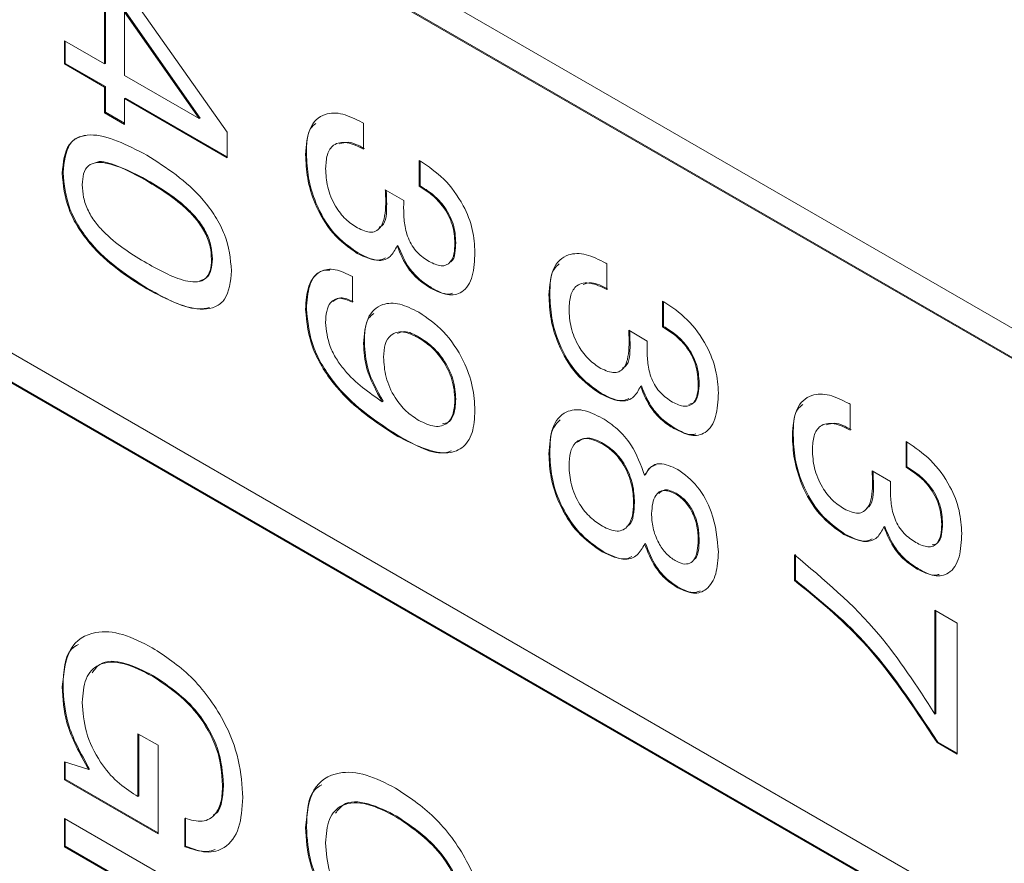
# Model space of a CAD drawing. Header units: millimetres. Extents: x 22 to 278, y 61 to 167.
# Tile 105 of 148: x 246.52 to 250.52, y 89.92 to 93.35. Entities that reach past the tile are written whole.
import ezdxf

# ---------------------------------------------------------------- set-up
doc = ezdxf.new("R2010")
doc.units = ezdxf.units.MM
doc.layers.get('0').update_dxf_attribs({"lineweight": 15})

msp = doc.modelspace()

# ---------------------------------------------------------------- linework, layer by layer
for p, q in [((242.3531, 96.8328), (264.5209, 84.0356)), ((264.5209, 83.9132), (242.3531, 96.7104)), ((264.5244, 83.9152), (242.3566, 96.7124)), ((242.3531, 94.3832), (264.5209, 81.586)), ((264.5209, 81.4635), (242.3531, 94.2607)), ((264.5244, 81.4656), (242.3566, 94.2628)), ((246.8649, 93.1724), (246.8649, 93.5284)), ((246.8685, 93.1745), (246.8685, 93.5263)), ((246.9513, 93.4785), (247.3635, 92.8941)), ((246.9465, 93.383), (246.9465, 93.1253)), ((247.2501, 92.9501), (246.9465, 93.383)), ((247.2536, 92.9521), (246.9501, 93.385)), ((246.7018, 93.2666), (246.8649, 93.1724)), ((246.7018, 93.1724), (246.7018, 93.2666)), ((246.7053, 93.1745), (246.7053, 93.2646)), ((246.7053, 93.1745), (246.7018, 93.1724)), ((246.8649, 93.0782), (246.7018, 93.1724)), ((246.8685, 93.0803), (246.7053, 93.1745)), ((246.8685, 93.1745), (246.8649, 93.1724)), ((246.9465, 93.1253), (247.2501, 92.9501)), ((246.8685, 93.0803), (246.8649, 93.0782)), ((246.8649, 92.9735), (246.8649, 93.0782)), ((246.8685, 92.9756), (246.8685, 93.0803)), ((246.9501, 93.0332), (246.9465, 93.0311)), ((247.3635, 92.7945), (246.9501, 93.0332)), ((246.9465, 93.0311), (246.9465, 92.9264)), ((247.3635, 92.7904), (246.9465, 93.0311)), ((246.8685, 92.9756), (246.8649, 92.9735)), ((246.9465, 92.9264), (246.8649, 92.9735)), ((246.9465, 92.9305), (246.8685, 92.9756)), ((247.2536, 92.9521), (247.2501, 92.9501)), ((247.9134, 92.9336), (247.9184, 92.9307)), ((247.9184, 92.9307), (247.9184, 92.826)), ((247.3635, 92.8941), (247.3635, 92.7904)), ((247.6862, 92.8056), (247.6826, 92.8036)), ((248.145, 92.7789), (248.1498, 92.7762)), ((248.145, 92.6743), (248.145, 92.7789)), ((248.1485, 92.6763), (248.1485, 92.7769)), ((246.6962, 92.7304), (246.6927, 92.7283)), ((247.04, 92.6986), (247.0365, 92.6966)), ((248.1485, 92.6763), (248.145, 92.6743)), ((248.0069, 92.6604), (248.0824, 92.6164)), ((248.0073, 92.6564), (248.0069, 92.6604)), ((248.0105, 92.6583), (248.0073, 92.6564)), ((248.0125, 92.6051), (248.009, 92.6031)), ((248.0584, 92.4342), (248.0549, 92.4322)), ((248.2936, 92.4449), (248.29, 92.4428)), ((247.8962, 92.4032), (247.8927, 92.4012)), ((247.3036, 92.3789), (247.3001, 92.3769)), ((248.9033, 92.3621), (248.9083, 92.3592)), ((248.9083, 92.3592), (248.9083, 92.2545)), ((247.873, 92.3078), (247.873, 92.2032)), ((247.04, 92.2589), (247.0365, 92.2569)), ((248.1941, 92.2626), (248.1906, 92.2606)), ((248.6761, 92.2342), (248.6726, 92.2321)), ((249.1349, 92.2075), (249.1398, 92.2047)), ((249.1349, 92.1028), (249.1349, 92.2075)), ((249.1385, 92.1048), (249.1385, 92.2054)), ((247.6862, 92.1756), (247.6826, 92.1735)), ((248.9968, 92.0889), (249.0723, 92.0449)), ((248.9973, 92.0849), (248.9968, 92.0889)), ((249.0005, 92.0868), (248.9973, 92.0849)), ((249.1385, 92.1048), (249.1349, 92.1028)), ((247.9219, 92.0371), (247.9184, 92.035)), ((248.146, 92.0601), (248.1424, 92.0581)), ((249.0025, 92.0337), (248.999, 92.0316)), ((249.2835, 91.8734), (249.28, 91.8713)), ((248.8862, 91.8317), (248.8827, 91.8297)), ((249.0484, 91.8627), (249.0449, 91.8607)), ((247.9977, 91.8003), (247.9941, 91.7982)), ((248.2936, 91.8091), (248.29, 91.807)), ((249.8933, 91.7906), (249.8983, 91.7877)), ((249.8983, 91.7877), (249.8983, 91.6831)), ((249.1841, 91.6912), (249.1805, 91.6891)), ((248.0608, 91.6591), (248.0573, 91.6571)), ((249.6661, 91.6627), (249.6625, 91.6606)), ((250.1249, 91.636), (250.1297, 91.6332)), ((250.1249, 91.5313), (250.1249, 91.636)), ((250.1284, 91.5333), (250.1284, 91.6339)), ((248.8937, 91.6285), (248.8902, 91.6264)), ((248.6761, 91.5874), (248.6726, 91.5854)), ((249.9868, 91.5175), (250.0623, 91.4734)), ((249.9872, 91.5134), (249.9868, 91.5175)), ((249.9904, 91.5153), (249.9872, 91.5134)), ((250.1284, 91.5333), (250.1249, 91.5313)), ((249.0654, 91.5009), (249.0618, 91.4989)), ((249.9924, 91.4622), (249.9889, 91.4601)), ((249.1899, 91.4261), (249.1864, 91.424)), ((249.0206, 91.3884), (249.0171, 91.3863)), ((250.0383, 91.2912), (250.0348, 91.2892)), ((250.2735, 91.3019), (250.2699, 91.2999)), ((249.2835, 91.2359), (249.28, 91.2339)), ((249.8761, 91.2602), (249.8726, 91.2582)), ((249.0654, 91.2215), (249.0618, 91.2195)), ((248.8927, 91.1894), (248.8892, 91.1873)), ((249.6716, 91.0706), (249.6716, 91.1753)), ((249.6751, 91.0727), (249.6751, 91.1774)), ((250.174, 91.1197), (250.1705, 91.1176)), ((249.6751, 91.0727), (249.6716, 91.0706)), ((249.1999, 91.0434), (249.1964, 91.0414)), ((250.2427, 90.9503), (250.3334, 90.898)), ((250.2427, 90.5281), (250.2427, 90.9503)), ((250.2463, 90.5302), (250.2463, 90.9483)), ((250.3334, 90.898), (250.3334, 90.3641)), ((247.0638, 90.6838), (247.0603, 90.6818)), ((246.6962, 90.6405), (246.6927, 90.6385)), ((250.2463, 90.5302), (250.2427, 90.5281)), ((247.0009, 90.4479), (247.0825, 90.4008)), ((247.0009, 90.1926), (247.0009, 90.4479)), ((247.0045, 90.1946), (247.0045, 90.4459)), ((247.0825, 90.4008), (247.0825, 90.0408)), ((250.2545, 90.4137), (250.251, 90.4117)), ((250.3334, 90.3641), (250.251, 90.4117)), ((250.3334, 90.3682), (250.2545, 90.4137)), ((246.7018, 90.2606), (246.7018, 90.3336)), ((246.7018, 90.3336), (246.8004, 90.3018)), ((246.7053, 90.2627), (246.7053, 90.3324)), ((246.8039, 90.3039), (246.8004, 90.3018)), ((246.7053, 90.2627), (246.7018, 90.2606)), ((247.0825, 90.0408), (246.7018, 90.2606)), ((247.0825, 90.0449), (246.7053, 90.2627)), ((247.3489, 90.2406), (247.3454, 90.2386)), ((246.9921, 90.1977), (247.0009, 90.1926)), ((247.0045, 90.1946), (247.0009, 90.1926)), ((248.0538, 90.1123), (248.0502, 90.1103)), ((246.7018, 90.1036), (247.4089, 89.6954)), ((246.7018, 89.9884), (246.7018, 90.1036)), ((246.7053, 89.9905), (246.7053, 90.1016)), ((247.1913, 89.9885), (247.1913, 90.1036)), ((247.1948, 89.9905), (247.1948, 90.1057)), ((247.6862, 90.069), (247.6826, 90.067)), ((246.7053, 89.9905), (246.7018, 89.9884)), ((247.2784, 89.6596), (246.7053, 89.9905)), ((247.1948, 89.9905), (247.1913, 89.9885)), ((247.2749, 89.6576), (246.7018, 89.9884))]:
    msp.add_line(p, q)
for points, knots in [([(247.6826, 92.8036), (247.6856, 92.8417), (247.6914, 92.9176), (247.7527, 92.9735), (247.8326, 92.9744), (247.8864, 92.9472), (247.9134, 92.9336)], [0, 0, 0, 0, 0.280115, 0.559017, 0.779197, 1, 1, 1, 1]), ([(247.6862, 92.8056), (247.6869, 92.8466), (247.6878, 92.901), (247.7174, 92.9241), (247.7247, 92.9299)], [0, 0, 0, 0, 0.753542, 1, 1, 1, 1]), ([(246.6927, 92.7283), (246.6973, 92.7717), (246.7042, 92.8368), (246.7567, 92.8765), (246.8554, 92.8951), (246.9561, 92.8429), (247.0365, 92.8012)], [0, 0, 0, 0, 0.249143, 0.374733, 0.500472, 1, 1, 1, 1]), ([(246.6962, 92.7304), (246.701, 92.7733), (246.7082, 92.8378), (246.7539, 92.8758), (246.78, 92.8795), (246.7894, 92.8808)], [0, 0, 0, 0, 0.558832, 0.840532, 1, 1, 1, 1]), ([(247.9184, 92.826), (247.8959, 92.8368), (247.8511, 92.8582), (247.7958, 92.8497), (247.7676, 92.8055), (247.7654, 92.766), (247.7642, 92.7462)], [0, 0, 0, 0, 0.2806915, 0.5594019, 0.7792757, 1, 1, 1, 1]), ([(247.9219, 92.8281), (247.8988, 92.8402), (247.8615, 92.8597), (247.8324, 92.8506), (247.8213, 92.8471)], [0, 0, 0, 0, 0.619235, 1, 1, 1, 1]), ([(247.0365, 92.8012), (247.117, 92.75), (247.2179, 92.6858), (247.3171, 92.5533), (247.3698, 92.4527), (247.377, 92.3794), (247.3817, 92.3306)], [0, 0, 0, 0, 0.499613, 0.625369, 0.750951, 1, 1, 1, 1]), ([(247.8927, 92.4012), (247.8586, 92.4253), (247.7903, 92.4735), (247.7196, 92.596), (247.6869, 92.7089), (247.6841, 92.772), (247.6826, 92.8036)], [0, 0, 0, 0, 0.279361, 0.558332, 0.778914, 1, 1, 1, 1]), ([(247.8962, 92.4032), (247.8621, 92.4273), (247.7938, 92.4756), (247.7232, 92.598), (247.6904, 92.7109), (247.6876, 92.7741), (247.6862, 92.8056)], [0, 0, 0, 0, 0.279361, 0.558332, 0.778914, 1, 1, 1, 1]), ([(247.0365, 92.6966), (246.9795, 92.728), (246.9082, 92.7673), (246.8301, 92.7736), (246.7973, 92.7606), (246.7771, 92.7277), (246.7752, 92.6962), (246.7743, 92.6804)], [0, 0, 0, 0, 0.499895, 0.625152, 0.750076, 0.874879, 1, 1, 1, 1]), ([(247.04, 92.6986), (246.9839, 92.7282), (246.9138, 92.7652), (246.8431, 92.7771), (246.8308, 92.7714), (246.829, 92.7705)], [0, 0, 0, 0, 0.77226, 0.965764, 1, 1, 1, 1]), ([(248.1498, 92.7762), (248.1822, 92.7547), (248.2467, 92.7118), (248.3241, 92.6062), (248.3663, 92.4967), (248.3698, 92.4361), (248.3716, 92.4057)], [0, 0, 0, 0, 0.280391, 0.559399, 0.779365, 1, 1, 1, 1]), ([(247.0365, 92.2569), (246.9559, 92.3083), (246.855, 92.3726), (246.7562, 92.5056), (246.704, 92.6064), (246.6972, 92.6796), (246.6927, 92.7283)], [0, 0, 0, 0, 0.499438, 0.62518, 0.750791, 1, 1, 1, 1]), ([(247.04, 92.2589), (246.9594, 92.3103), (246.8586, 92.3747), (246.7598, 92.5077), (246.7076, 92.6084), (246.7008, 92.6817), (246.6962, 92.7304)], [0, 0, 0, 0, 0.499438, 0.62518, 0.750791, 1, 1, 1, 1]), ([(247.7642, 92.7462), (247.7655, 92.7218), (247.7681, 92.673), (247.7988, 92.5968), (247.8449, 92.5374), (247.8772, 92.5161), (247.8933, 92.5055)], [0, 0, 0, 0, 0.280656, 0.559744, 0.779511, 1, 1, 1, 1]), ([(246.7743, 92.6804), (246.7752, 92.6636), (246.777, 92.6299), (246.7969, 92.5737), (246.8298, 92.5227), (246.9081, 92.439), (246.9794, 92.396), (247.0365, 92.3616)], [0, 0, 0, 0, 0.125107, 0.249967, 0.374902, 0.500148, 1, 1, 1, 1]), ([(247.3001, 92.3769), (247.2991, 92.3938), (247.2972, 92.4276), (247.2768, 92.484), (247.2438, 92.5349), (247.1652, 92.6189), (247.0937, 92.662), (247.0365, 92.6966)], [0, 0, 0, 0, 0.12508, 0.249871, 0.374795, 0.50005, 1, 1, 1, 1]), ([(247.3036, 92.3789), (247.3026, 92.3958), (247.3007, 92.4297), (247.2803, 92.486), (247.2473, 92.537), (247.1688, 92.6209), (247.0972, 92.6641), (247.04, 92.6986)], [0, 0, 0, 0, 0.12508, 0.249871, 0.374795, 0.50005, 1, 1, 1, 1]), ([(248.29, 92.4428), (248.2885, 92.4678), (248.2854, 92.5176), (248.2445, 92.5943), (248.1936, 92.6438), (248.1612, 92.6641), (248.145, 92.6743)], [0, 0, 0, 0, 0.280224, 0.558001, 0.778617, 1, 1, 1, 1]), ([(248.2936, 92.4449), (248.292, 92.4699), (248.289, 92.5197), (248.2481, 92.5964), (248.1971, 92.6458), (248.1647, 92.6661), (248.1485, 92.6763)], [0, 0, 0, 0, 0.280224, 0.558001, 0.778617, 1, 1, 1, 1]), ([(248.009, 92.6031), (248.0088, 92.613), (248.0084, 92.6307), (248.0077, 92.6485), (248.0073, 92.6564)], [0, 0, 0, 0, 0.559986, 1, 1, 1, 1]), ([(248.0125, 92.6051), (248.0123, 92.615), (248.012, 92.6327), (248.0112, 92.6506), (248.0108, 92.6585)], [0, 0, 0, 0, 0.559986, 1, 1, 1, 1]), ([(247.8933, 92.5055), (247.9129, 92.4966), (247.9521, 92.4788), (248.0029, 92.5126), (248.0067, 92.5687), (248.009, 92.6031)], [0, 0, 0, 0, 0.280253, 0.559686, 1, 1, 1, 1]), ([(247.9823, 92.5074), (247.9861, 92.5094), (248.0123, 92.5226), (248.0124, 92.5672), (248.0125, 92.6051)], [0, 0, 0, 0, 0.148643, 1, 1, 1, 1]), ([(248.0824, 92.6164), (248.0821, 92.6104), (248.0816, 92.5998), (248.0815, 92.5889), (248.0815, 92.5841)], [0, 0, 0, 0, 0.5599977, 1, 1, 1, 1]), ([(248.0815, 92.5841), (248.082, 92.565), (248.083, 92.5269), (248.0944, 92.4736), (248.1153, 92.4319), (248.1438, 92.3956), (248.1686, 92.3793), (248.1851, 92.3685)], [0, 0, 0, 0, 0.250796, 0.500532, 0.62557, 0.750579, 1, 1, 1, 1]), ([(248.0549, 92.4322), (248.0468, 92.4162), (248.0306, 92.3844), (247.9744, 92.3636), (247.9237, 92.3869), (247.8927, 92.4012)], [0, 0, 0, 0, 0.280899, 0.561106, 1, 1, 1, 1]), ([(248.1906, 92.2606), (248.175, 92.2707), (248.1437, 92.2908), (248.0902, 92.3472), (248.0683, 92.4), (248.0549, 92.4322)], [0, 0, 0, 0, 0.281418, 0.562234, 1, 1, 1, 1]), ([(248.1941, 92.2626), (248.1785, 92.2727), (248.1473, 92.2928), (248.0937, 92.3493), (248.0718, 92.4021), (248.0584, 92.4342)], [0, 0, 0, 0, 0.281418, 0.562234, 1, 1, 1, 1]), ([(248.1851, 92.3685), (248.2019, 92.3603), (248.2356, 92.344), (248.2727, 92.3604), (248.2881, 92.3985), (248.2894, 92.428), (248.29, 92.4428)], [0, 0, 0, 0, 0.279973, 0.558282, 0.778793, 1, 1, 1, 1]), ([(248.2713, 92.367), (248.2725, 92.3675), (248.2839, 92.3717), (248.2908, 92.4021), (248.2926, 92.4306), (248.2936, 92.4449)], [0, 0, 0, 0, 0.058271, 0.528394, 1, 1, 1, 1]), ([(248.0078, 92.3831), (248.0005, 92.3796), (247.9705, 92.3652), (247.9283, 92.3868), (247.8962, 92.4032)], [0, 0, 0, 0, 0.242008, 1, 1, 1, 1]), ([(248.3716, 92.4057), (248.3701, 92.3721), (248.3669, 92.305), (248.3272, 92.2396), (248.2613, 92.226), (248.2142, 92.2491), (248.1906, 92.2606)], [0, 0, 0, 0, 0.280903, 0.56016, 0.779706, 1, 1, 1, 1]), ([(248.6726, 92.2321), (248.6755, 92.2702), (248.6814, 92.3461), (248.7426, 92.402), (248.8225, 92.4029), (248.8764, 92.3757), (248.9033, 92.3621)], [0, 0, 0, 0, 0.280115, 0.559017, 0.779197, 1, 1, 1, 1]), ([(247.0365, 92.3616), (247.0937, 92.3301), (247.1652, 92.2907), (247.244, 92.2833), (247.2771, 92.2963), (247.2973, 92.3294), (247.2991, 92.361), (247.3001, 92.3769)], [0, 0, 0, 0, 0.499905, 0.625167, 0.750088, 0.874873, 1, 1, 1, 1]), ([(247.2524, 92.2906), (247.2617, 92.2933), (247.2823, 92.2993), (247.3007, 92.3317), (247.3026, 92.3632), (247.3036, 92.3789)], [0, 0, 0, 0, 0.289921, 0.644475, 1, 1, 1, 1]), ([(248.6761, 92.2342), (248.6768, 92.2751), (248.6777, 92.3295), (248.7073, 92.3527), (248.7146, 92.3584)], [0, 0, 0, 0, 0.753542, 1, 1, 1, 1]), ([(247.3817, 92.3306), (247.377, 92.2871), (247.37, 92.2218), (247.3175, 92.1814), (247.2183, 92.1629), (247.1172, 92.2151), (247.0365, 92.2569)], [0, 0, 0, 0, 0.249141, 0.374724, 0.500475, 1, 1, 1, 1]), ([(247.6826, 92.1735), (247.6847, 92.2071), (247.6888, 92.2741), (247.7348, 92.3326), (247.8021, 92.3423), (247.8494, 92.3193), (247.873, 92.3078)], [0, 0, 0, 0, 0.2805769, 0.5597012, 0.7795746, 1, 1, 1, 1]), ([(247.6862, 92.1756), (247.6884, 92.2087), (247.6928, 92.2747), (247.7311, 92.332), (247.7693, 92.3334), (247.7811, 92.3338)], [0, 0, 0, 0, 0.4102335, 0.8183431, 1, 1, 1, 1]), ([(248.9083, 92.2545), (248.8858, 92.2653), (248.841, 92.2867), (248.7857, 92.2782), (248.7575, 92.234), (248.7553, 92.1945), (248.7542, 92.1747)], [0, 0, 0, 0, 0.2806915, 0.5594019, 0.7792757, 1, 1, 1, 1]), ([(248.9118, 92.2566), (248.8887, 92.2687), (248.8514, 92.2882), (248.8223, 92.2791), (248.8112, 92.2756)], [0, 0, 0, 0, 0.619235, 1, 1, 1, 1]), ([(247.2921, 92.1813), (247.2849, 92.1796), (247.2137, 92.1625), (247.1223, 92.2132), (247.04, 92.2589)], [0, 0, 0, 0, 0.099993, 1, 1, 1, 1]), ([(248.28, 92.2391), (248.2745, 92.2376), (248.25, 92.2311), (248.2185, 92.2488), (248.1941, 92.2626)], [0, 0, 0, 0, 0.223995, 1, 1, 1, 1]), ([(248.8827, 91.8297), (248.8485, 91.8538), (248.7802, 91.9021), (248.7096, 92.0245), (248.6768, 92.1374), (248.674, 92.2005), (248.6726, 92.2321)], [0, 0, 0, 0, 0.279361, 0.558332, 0.778914, 1, 1, 1, 1]), ([(248.8862, 91.8317), (248.852, 91.8559), (248.7838, 91.9041), (248.7131, 92.0265), (248.6804, 92.1395), (248.6775, 92.2026), (248.6761, 92.2342)], [0, 0, 0, 0, 0.279361, 0.558332, 0.778914, 1, 1, 1, 1]), ([(247.873, 92.2032), (247.8554, 92.2108), (247.8203, 92.2261), (247.7833, 92.2063), (247.7664, 92.1674), (247.7649, 92.1365), (247.7642, 92.121)], [0, 0, 0, 0, 0.279747, 0.558512, 0.77895, 1, 1, 1, 1]), ([(247.8766, 92.2052), (247.8586, 92.2135), (247.8256, 92.2287), (247.804, 92.2127), (247.7941, 92.2055)], [0, 0, 0, 0, 0.546161, 1, 1, 1, 1]), ([(247.9184, 92.035), (247.9214, 92.0719), (247.9275, 92.1456), (247.9874, 92.1992), (248.0646, 92.2016), (248.1171, 92.1754), (248.1433, 92.1623)], [0, 0, 0, 0, 0.279949, 0.559125, 0.779309, 1, 1, 1, 1]), ([(249.1398, 92.2047), (249.1721, 92.1832), (249.2367, 92.1403), (249.314, 92.0347), (249.3562, 91.9252), (249.3598, 91.8646), (249.3616, 91.8342)], [0, 0, 0, 0, 0.2803906, 0.559399, 0.7793652, 1, 1, 1, 1]), ([(248.0573, 91.6571), (247.9695, 91.7139), (247.8597, 91.785), (247.753, 91.9308), (247.6959, 92.0404), (247.6879, 92.1204), (247.6826, 92.1735)], [0, 0, 0, 0, 0.4993433, 0.6251798, 0.7508537, 1, 1, 1, 1]), ([(248.0608, 91.6591), (247.9731, 91.7159), (247.8632, 91.7871), (247.7565, 91.9329), (247.6995, 92.0424), (247.6915, 92.1224), (247.6862, 92.1756)], [0, 0, 0, 0, 0.4993433, 0.6251798, 0.7508537, 1, 1, 1, 1]), ([(247.9219, 92.0371), (247.9228, 92.0767), (247.924, 92.1295), (247.953, 92.1519), (247.9602, 92.1575)], [0, 0, 0, 0, 0.7513888, 1, 1, 1, 1]), ([(248.1433, 92.1623), (248.1777, 92.1387), (248.2465, 92.0917), (248.3247, 91.9748), (248.3662, 91.8591), (248.3698, 91.7947), (248.3716, 91.7625)], [0, 0, 0, 0, 0.27995, 0.559068, 0.779241, 1, 1, 1, 1]), ([(248.7542, 92.1747), (248.7555, 92.1503), (248.7581, 92.1016), (248.7888, 92.0253), (248.8349, 91.9659), (248.8671, 91.9447), (248.8832, 91.934)], [0, 0, 0, 0, 0.280656, 0.559744, 0.779511, 1, 1, 1, 1]), ([(247.7642, 92.121), (247.7674, 92.0883), (247.7721, 92.0392), (247.807, 91.9715), (247.8732, 91.8821), (247.9404, 91.8355), (247.9941, 91.7982)], [0, 0, 0, 0, 0.248865, 0.374362, 0.500012, 1, 1, 1, 1]), ([(248.1424, 92.0581), (248.1213, 92.0683), (248.0791, 92.0888), (248.0296, 92.0754), (248.0033, 92.0345), (248.0011, 91.9976), (247.9999, 91.9791)], [0, 0, 0, 0, 0.2802732, 0.5592722, 0.7793004, 1, 1, 1, 1]), ([(248.146, 92.0601), (248.1242, 92.0718), (248.0905, 92.0898), (248.0652, 92.0797), (248.0563, 92.0761)], [0, 0, 0, 0, 0.645313, 1, 1, 1, 1]), ([(248.999, 92.0316), (248.9988, 92.0415), (248.9984, 92.0592), (248.9976, 92.0771), (248.9973, 92.0849)], [0, 0, 0, 0, 0.559986, 1, 1, 1, 1]), ([(249.0025, 92.0337), (249.0023, 92.0435), (249.0019, 92.0612), (249.0011, 92.0791), (249.0008, 92.087)], [0, 0, 0, 0, 0.559986, 1, 1, 1, 1]), ([(249.28, 91.8713), (249.2784, 91.8963), (249.2754, 91.9461), (249.2345, 92.0228), (249.1836, 92.0723), (249.1512, 92.0926), (249.1349, 92.1028)], [0, 0, 0, 0, 0.280224, 0.558001, 0.778617, 1, 1, 1, 1]), ([(249.2835, 91.8734), (249.282, 91.8984), (249.2789, 91.9482), (249.238, 92.0249), (249.1871, 92.0743), (249.1547, 92.0946), (249.1385, 92.1048)], [0, 0, 0, 0, 0.280224, 0.558001, 0.778617, 1, 1, 1, 1]), ([(247.9941, 91.7982), (247.9694, 91.8433), (247.9252, 91.9239), (247.9204, 92.001), (247.9184, 92.035)], [0, 0, 0, 0, 0.558275, 1, 1, 1, 1]), ([(247.9977, 91.8003), (247.973, 91.8453), (247.9287, 91.926), (247.924, 92.003), (247.9219, 92.0371)], [0, 0, 0, 0, 0.558275, 1, 1, 1, 1]), ([(248.29, 91.807), (248.2881, 91.8334), (248.2842, 91.886), (248.2444, 91.966), (248.1937, 92.0247), (248.1595, 92.047), (248.1424, 92.0581)], [0, 0, 0, 0, 0.279985, 0.558971, 0.779234, 1, 1, 1, 1]), ([(248.2936, 91.8091), (248.2916, 91.8354), (248.2877, 91.888), (248.248, 91.9681), (248.1972, 92.0268), (248.1631, 92.049), (248.146, 92.0601)], [0, 0, 0, 0, 0.279985, 0.558971, 0.779234, 1, 1, 1, 1]), ([(248.8832, 91.934), (248.9029, 91.9251), (248.9421, 91.9073), (248.9929, 91.9411), (248.9967, 91.9973), (248.999, 92.0316)], [0, 0, 0, 0, 0.280253, 0.559686, 1, 1, 1, 1]), ([(248.9722, 91.9359), (248.9761, 91.9379), (249.0023, 91.9511), (249.0024, 91.9957), (249.0025, 92.0337)], [0, 0, 0, 0, 0.148643, 1, 1, 1, 1]), ([(249.0723, 92.0449), (249.072, 92.0389), (249.0715, 92.0283), (249.0715, 92.0174), (249.0715, 92.0126)], [0, 0, 0, 0, 0.5599977, 1, 1, 1, 1]), ([(249.0715, 92.0126), (249.072, 91.9935), (249.073, 91.9554), (249.0843, 91.9021), (249.1052, 91.8605), (249.1337, 91.8241), (249.1585, 91.8078), (249.175, 91.797)], [0, 0, 0, 0, 0.250796, 0.500532, 0.62557, 0.750579, 1, 1, 1, 1]), ([(247.9999, 91.9791), (248.0015, 91.9526), (248.0047, 91.8999), (248.0406, 91.8179), (248.0913, 91.7562), (248.1259, 91.7336), (248.1433, 91.7223)], [0, 0, 0, 0, 0.28047, 0.559328, 0.779293, 1, 1, 1, 1]), ([(249.175, 91.797), (249.1919, 91.7888), (249.2255, 91.7725), (249.2627, 91.7889), (249.2781, 91.827), (249.2794, 91.8565), (249.28, 91.8713)], [0, 0, 0, 0, 0.279973, 0.558282, 0.778793, 1, 1, 1, 1]), ([(249.2418, 91.7875), (249.2502, 91.7896), (249.2696, 91.7942), (249.2813, 91.8297), (249.2828, 91.8588), (249.2835, 91.8734)], [0, 0, 0, 0, 0.279635, 0.63925, 1, 1, 1, 1]), ([(249.0449, 91.8607), (249.0367, 91.8447), (249.0206, 91.8129), (248.9643, 91.7921), (248.9136, 91.8154), (248.8827, 91.8297)], [0, 0, 0, 0, 0.280899, 0.561106, 1, 1, 1, 1]), ([(248.9977, 91.8116), (248.9905, 91.8081), (248.9604, 91.7937), (248.9182, 91.8153), (248.8862, 91.8317)], [0, 0, 0, 0, 0.242008, 1, 1, 1, 1]), ([(249.1805, 91.6891), (249.1649, 91.6992), (249.1337, 91.7193), (249.0801, 91.7758), (249.0582, 91.8285), (249.0449, 91.8607)], [0, 0, 0, 0, 0.2814183, 0.5622336, 1, 1, 1, 1]), ([(249.1841, 91.6912), (249.1685, 91.7012), (249.1372, 91.7214), (249.0837, 91.7778), (249.0617, 91.8306), (249.0484, 91.8627)], [0, 0, 0, 0, 0.2814183, 0.5622336, 1, 1, 1, 1]), ([(249.3616, 91.8342), (249.36, 91.8006), (249.3569, 91.7335), (249.3171, 91.6682), (249.2512, 91.6545), (249.2041, 91.6776), (249.1805, 91.6891)], [0, 0, 0, 0, 0.280903, 0.56016, 0.779706, 1, 1, 1, 1]), ([(249.6625, 91.6606), (249.6655, 91.6987), (249.6713, 91.7746), (249.7326, 91.8305), (249.8125, 91.8314), (249.8663, 91.8042), (249.8933, 91.7906)], [0, 0, 0, 0, 0.280115, 0.559017, 0.779197, 1, 1, 1, 1]), ([(248.1433, 91.7223), (248.1653, 91.7116), (248.2093, 91.6904), (248.2604, 91.7054), (248.2868, 91.7492), (248.2889, 91.7877), (248.29, 91.807)], [0, 0, 0, 0, 0.280163, 0.559091, 0.779276, 1, 1, 1, 1]), ([(248.239, 91.7082), (248.2476, 91.7096), (248.2709, 91.7132), (248.2898, 91.7522), (248.2923, 91.7901), (248.2936, 91.8091)], [0, 0, 0, 0, 0.22747, 0.613263, 1, 1, 1, 1]), ([(248.3716, 91.7625), (248.3697, 91.7308), (248.366, 91.6674), (248.3232, 91.6038), (248.2222, 91.5748), (248.1253, 91.6232), (248.0573, 91.6571)], [0, 0, 0, 0, 0.187322, 0.37406, 0.561042, 1, 1, 1, 1]), ([(248.6726, 91.5854), (248.675, 91.6231), (248.6797, 91.6983), (248.7332, 91.762), (248.8095, 91.7709), (248.8626, 91.7448), (248.8892, 91.7317)], [0, 0, 0, 0, 0.280486, 0.559574, 0.779479, 1, 1, 1, 1]), ([(249.6661, 91.6627), (249.6668, 91.7036), (249.6677, 91.758), (249.6973, 91.7812), (249.7046, 91.7869)], [0, 0, 0, 0, 0.753542, 1, 1, 1, 1]), ([(248.6761, 91.5874), (248.6768, 91.6272), (248.6779, 91.6858), (248.7081, 91.7147), (248.7177, 91.7239)], [0, 0, 0, 0, 0.679746, 1, 1, 1, 1]), ([(248.8892, 91.7317), (248.9099, 91.7181), (248.9513, 91.691), (249.0204, 91.6118), (249.0462, 91.5417), (249.0618, 91.4989)], [0, 0, 0, 0, 0.281291, 0.561761, 1, 1, 1, 1]), ([(249.8983, 91.6831), (249.8758, 91.6938), (249.831, 91.7152), (249.7757, 91.7067), (249.7475, 91.6625), (249.7452, 91.623), (249.7441, 91.6032)], [0, 0, 0, 0, 0.2806915, 0.5594019, 0.7792757, 1, 1, 1, 1]), ([(249.9018, 91.6851), (249.8787, 91.6972), (249.8414, 91.7168), (249.8123, 91.7076), (249.8012, 91.7041)], [0, 0, 0, 0, 0.619235, 1, 1, 1, 1]), ([(249.27, 91.6676), (249.2645, 91.6661), (249.2399, 91.6596), (249.2085, 91.6774), (249.1841, 91.6912)], [0, 0, 0, 0, 0.223995, 1, 1, 1, 1]), ([(248.2763, 91.5987), (248.2694, 91.5962), (248.2109, 91.575), (248.1312, 91.6197), (248.0608, 91.6591)], [0, 0, 0, 0, 0.117722, 1, 1, 1, 1]), ([(248.8902, 91.6264), (248.869, 91.6366), (248.8268, 91.6568), (248.7796, 91.6382), (248.7569, 91.5937), (248.7551, 91.5567), (248.7542, 91.5381)], [0, 0, 0, 0, 0.279995, 0.558696, 0.778998, 1, 1, 1, 1]), ([(248.8937, 91.6285), (248.8721, 91.6392), (248.8303, 91.66), (248.801, 91.6424), (248.7868, 91.6339)], [0, 0, 0, 0, 0.515147, 1, 1, 1, 1]), ([(249.8726, 91.2582), (249.8385, 91.2823), (249.7702, 91.3306), (249.6995, 91.453), (249.6668, 91.5659), (249.664, 91.629), (249.6625, 91.6606)], [0, 0, 0, 0, 0.279361, 0.558332, 0.778914, 1, 1, 1, 1]), ([(249.8761, 91.2602), (249.842, 91.2844), (249.7737, 91.3326), (249.7031, 91.455), (249.6703, 91.568), (249.6675, 91.6311), (249.6661, 91.6627)], [0, 0, 0, 0, 0.279361, 0.558332, 0.778914, 1, 1, 1, 1]), ([(250.1297, 91.6332), (250.1621, 91.6117), (250.2266, 91.5688), (250.304, 91.4632), (250.3462, 91.3537), (250.3497, 91.2931), (250.3515, 91.2627)], [0, 0, 0, 0, 0.2803906, 0.559399, 0.7793652, 1, 1, 1, 1]), ([(249.0171, 91.3863), (249.0158, 91.4106), (249.0133, 91.459), (248.9838, 91.5348), (248.9383, 91.5946), (248.9062, 91.6158), (248.8902, 91.6264)], [0, 0, 0, 0, 0.280768, 0.559835, 0.779576, 1, 1, 1, 1]), ([(249.0206, 91.3884), (249.0194, 91.4126), (249.0168, 91.461), (248.9874, 91.5368), (248.9418, 91.5966), (248.9098, 91.6178), (248.8937, 91.6285)], [0, 0, 0, 0, 0.280768, 0.559835, 0.779576, 1, 1, 1, 1]), ([(249.7441, 91.6032), (249.7454, 91.5788), (249.748, 91.5301), (249.7787, 91.4538), (249.8248, 91.3944), (249.8571, 91.3732), (249.8732, 91.3625)], [0, 0, 0, 0, 0.280656, 0.559744, 0.779511, 1, 1, 1, 1]), ([(248.8892, 91.1873), (248.8551, 91.2109), (248.7871, 91.2579), (248.713, 91.3771), (248.677, 91.4907), (248.6741, 91.5538), (248.6726, 91.5854)], [0, 0, 0, 0, 0.279707, 0.55861, 0.779038, 1, 1, 1, 1]), ([(248.8927, 91.1894), (248.8586, 91.2129), (248.7906, 91.2599), (248.7165, 91.3791), (248.6806, 91.4927), (248.6776, 91.5558), (248.6761, 91.5874)], [0, 0, 0, 0, 0.279707, 0.55861, 0.779038, 1, 1, 1, 1]), ([(248.7542, 91.5381), (248.7556, 91.5128), (248.7585, 91.4625), (248.7922, 91.3839), (248.8404, 91.3242), (248.8736, 91.3024), (248.8902, 91.2914)], [0, 0, 0, 0, 0.280468, 0.559562, 0.779464, 1, 1, 1, 1]), ([(249.0618, 91.4989), (249.0692, 91.5111), (249.0838, 91.5357), (249.1292, 91.5537), (249.171, 91.5346), (249.1964, 91.5229)], [0, 0, 0, 0, 0.281037, 0.561354, 1, 1, 1, 1]), ([(249.0654, 91.5009), (249.0723, 91.5141), (249.0826, 91.534), (249.1022, 91.5394), (249.1088, 91.5412)], [0, 0, 0, 0, 0.663814, 1, 1, 1, 1]), ([(249.1964, 91.5229), (249.2243, 91.5022), (249.2803, 91.4607), (249.3501, 91.3277), (249.3572, 91.2408), (249.3616, 91.1876)], [0, 0, 0, 0, 0.27964, 0.559965, 1, 1, 1, 1]), ([(249.9889, 91.4601), (249.9887, 91.47), (249.9883, 91.4877), (249.9876, 91.5056), (249.9872, 91.5134)], [0, 0, 0, 0, 0.559986, 1, 1, 1, 1]), ([(249.9924, 91.4622), (249.9922, 91.4721), (249.9919, 91.4897), (249.9911, 91.5076), (249.9907, 91.5155)], [0, 0, 0, 0, 0.559986, 1, 1, 1, 1]), ([(250.2699, 91.2999), (250.2684, 91.3249), (250.2653, 91.3747), (250.2244, 91.4514), (250.1735, 91.5008), (250.1411, 91.5211), (250.1249, 91.5313)], [0, 0, 0, 0, 0.280224, 0.558001, 0.778617, 1, 1, 1, 1]), ([(250.2735, 91.3019), (250.2719, 91.3269), (250.2689, 91.3767), (250.228, 91.4534), (250.177, 91.5028), (250.1446, 91.5232), (250.1284, 91.5333)], [0, 0, 0, 0, 0.280224, 0.558001, 0.778617, 1, 1, 1, 1]), ([(250.0623, 91.4734), (250.062, 91.4674), (250.0615, 91.4568), (250.0614, 91.4459), (250.0614, 91.4412)], [0, 0, 0, 0, 0.5599977, 1, 1, 1, 1]), ([(249.1864, 91.424), (249.1703, 91.4309), (249.1381, 91.4447), (249.0965, 91.4168), (249.0922, 91.3715), (249.0896, 91.3438)], [0, 0, 0, 0, 0.280025, 0.560304, 1, 1, 1, 1]), ([(249.1899, 91.4261), (249.1733, 91.4337), (249.1448, 91.4469), (249.1273, 91.4315), (249.1199, 91.425)], [0, 0, 0, 0, 0.581629, 1, 1, 1, 1]), ([(249.8732, 91.3625), (249.8928, 91.3536), (249.932, 91.3358), (249.9828, 91.3696), (249.9866, 91.4258), (249.9889, 91.4601)], [0, 0, 0, 0, 0.280253, 0.559686, 1, 1, 1, 1]), ([(249.9622, 91.3644), (249.966, 91.3664), (249.9922, 91.3796), (249.9923, 91.4242), (249.9924, 91.4622)], [0, 0, 0, 0, 0.148643, 1, 1, 1, 1]), ([(250.0614, 91.4412), (250.0619, 91.422), (250.0629, 91.3839), (250.0743, 91.3306), (250.0952, 91.289), (250.1237, 91.2526), (250.1485, 91.2363), (250.165, 91.2255)], [0, 0, 0, 0, 0.250796, 0.500532, 0.62557, 0.750579, 1, 1, 1, 1]), ([(249.28, 91.2339), (249.2791, 91.2528), (249.2774, 91.2904), (249.2579, 91.3492), (249.224, 91.3986), (249.1989, 91.4155), (249.1864, 91.424)], [0, 0, 0, 0, 0.281051, 0.560499, 0.779909, 1, 1, 1, 1]), ([(249.2835, 91.2359), (249.2827, 91.2548), (249.2809, 91.2924), (249.2614, 91.3512), (249.2276, 91.4006), (249.2025, 91.4176), (249.1899, 91.4261)], [0, 0, 0, 0, 0.281051, 0.560499, 0.779909, 1, 1, 1, 1]), ([(248.8902, 91.2914), (248.9108, 91.282), (248.9519, 91.2632), (248.995, 91.2868), (249.0146, 91.3322), (249.0163, 91.3683), (249.0171, 91.3863)], [0, 0, 0, 0, 0.279546, 0.558276, 0.778819, 1, 1, 1, 1]), ([(248.9896, 91.2919), (248.9923, 91.293), (249.0072, 91.2991), (249.0173, 91.3358), (249.0195, 91.3708), (249.0206, 91.3884)], [0, 0, 0, 0, 0.099221, 0.548959, 1, 1, 1, 1]), ([(249.0896, 91.3438), (249.0906, 91.3247), (249.0926, 91.2865), (249.1146, 91.2274), (249.1484, 91.1779), (249.1737, 91.1605), (249.1864, 91.1519)], [0, 0, 0, 0, 0.280791, 0.560312, 0.779949, 1, 1, 1, 1]), ([(250.0348, 91.2892), (250.0267, 91.2732), (250.0105, 91.2414), (249.9543, 91.2206), (249.9036, 91.244), (249.8726, 91.2582)], [0, 0, 0, 0, 0.280899, 0.561106, 1, 1, 1, 1]), ([(250.1705, 91.1176), (250.1549, 91.1277), (250.1236, 91.1478), (250.0701, 91.2043), (250.0482, 91.257), (250.0348, 91.2892)], [0, 0, 0, 0, 0.281418, 0.562234, 1, 1, 1, 1]), ([(250.174, 91.1197), (250.1584, 91.1297), (250.1272, 91.1499), (250.0736, 91.2063), (250.0517, 91.2591), (250.0383, 91.2912)], [0, 0, 0, 0, 0.281418, 0.562234, 1, 1, 1, 1]), ([(250.165, 91.2255), (250.1818, 91.2173), (250.2155, 91.201), (250.2526, 91.2174), (250.268, 91.2555), (250.2693, 91.2851), (250.2699, 91.2999)], [0, 0, 0, 0, 0.279973, 0.558282, 0.778793, 1, 1, 1, 1]), ([(250.2317, 91.216), (250.2402, 91.2181), (250.2595, 91.2227), (250.2713, 91.2582), (250.2727, 91.2873), (250.2735, 91.3019)], [0, 0, 0, 0, 0.279635, 0.63925, 1, 1, 1, 1]), ([(249.1864, 91.1519), (249.197, 91.1466), (249.2182, 91.1361), (249.2464, 91.139), (249.2753, 91.1654), (249.278, 91.2057), (249.28, 91.2339)], [0, 0, 0, 0, 0.187232, 0.374021, 0.561158, 1, 1, 1, 1]), ([(249.2592, 91.153), (249.2623, 91.1555), (249.2816, 91.1707), (249.2826, 91.2062), (249.2835, 91.2359)], [0, 0, 0, 0, 0.163464, 1, 1, 1, 1]), ([(249.9877, 91.2401), (249.9804, 91.2366), (249.9504, 91.2222), (249.9082, 91.2439), (249.8761, 91.2602)], [0, 0, 0, 0, 0.242008, 1, 1, 1, 1]), ([(250.3515, 91.2627), (250.35, 91.2291), (250.3468, 91.162), (250.3071, 91.0967), (250.2412, 91.0831), (250.1941, 91.1061), (250.1705, 91.1176)], [0, 0, 0, 0, 0.280903, 0.56016, 0.779706, 1, 1, 1, 1]), ([(249.0618, 91.2195), (249.0529, 91.2031), (249.0349, 91.1703), (248.9758, 91.1476), (248.922, 91.1723), (248.8892, 91.1873)], [0, 0, 0, 0, 0.280919, 0.561169, 1, 1, 1, 1]), ([(249.1964, 91.0414), (249.1805, 91.0517), (249.1486, 91.0724), (249.0955, 91.133), (249.0746, 91.1867), (249.0618, 91.2195)], [0, 0, 0, 0, 0.281152, 0.561484, 1, 1, 1, 1]), ([(249.1999, 91.0434), (249.184, 91.0538), (249.1521, 91.0744), (249.099, 91.135), (249.0781, 91.1887), (249.0654, 91.2215)], [0, 0, 0, 0, 0.281152, 0.561484, 1, 1, 1, 1]), ([(249.01, 91.1681), (249.0026, 91.1645), (248.9711, 91.1494), (248.9266, 91.172), (248.8927, 91.1894)], [0, 0, 0, 0, 0.23583, 1, 1, 1, 1]), ([(249.3616, 91.1876), (249.3599, 91.1563), (249.3565, 91.0937), (249.3199, 91.0333), (249.2626, 91.0115), (249.2185, 91.0314), (249.1964, 91.0414)], [0, 0, 0, 0, 0.280879, 0.560627, 0.780313, 1, 1, 1, 1]), ([(249.6716, 91.1753), (249.7904, 91.0758), (250.0029, 90.8978), (250.1694, 90.6412), (250.2427, 90.5281)], [0, 0, 0, 0, 0.559313, 1, 1, 1, 1]), ([(250.2599, 91.0961), (250.2544, 91.0946), (250.2299, 91.0881), (250.1984, 91.1059), (250.174, 91.1197)], [0, 0, 0, 0, 0.223995, 1, 1, 1, 1]), ([(250.251, 90.4117), (250.1548, 90.5574), (249.9828, 90.8179), (249.7668, 90.9934), (249.6716, 91.0706)], [0, 0, 0, 0, 0.559551, 1, 1, 1, 1]), ([(250.2545, 90.4137), (250.1583, 90.5595), (249.9864, 90.82), (249.7703, 90.9954), (249.6751, 91.0727)], [0, 0, 0, 0, 0.559551, 1, 1, 1, 1]), ([(249.2874, 91.0292), (249.2798, 91.0259), (249.2557, 91.0151), (249.2226, 91.0319), (249.1999, 91.0434)], [0, 0, 0, 0, 0.313215, 1, 1, 1, 1]), ([(246.6927, 90.6385), (246.6988, 90.6944), (246.7109, 90.8063), (246.8163, 90.8691), (246.9381, 90.8597), (247.0186, 90.8184), (247.0589, 90.7977)], [0, 0, 0, 0, 0.27927, 0.558399, 0.778964, 1, 1, 1, 1]), ([(246.6962, 90.6405), (246.6986, 90.7015), (246.7017, 90.7795), (246.7487, 90.8054), (246.759, 90.8111)], [0, 0, 0, 0, 0.7819799, 1, 1, 1, 1]), ([(247.0589, 90.7977), (247.1123, 90.7626), (247.219, 90.6924), (247.3483, 90.5194), (247.4183, 90.3382), (247.4241, 90.2381), (247.427, 90.1879)], [0, 0, 0, 0, 0.28051, 0.559455, 0.779383, 1, 1, 1, 1]), ([(247.0603, 90.6818), (247.0211, 90.7019), (246.9429, 90.7421), (246.8427, 90.7408), (246.7819, 90.6777), (246.7768, 90.6094), (246.7743, 90.5752)], [0, 0, 0, 0, 0.280945, 0.560274, 0.779826, 1, 1, 1, 1]), ([(247.0638, 90.6838), (247.0251, 90.7034), (246.9478, 90.7424), (246.8535, 90.7483), (246.8241, 90.7084), (246.8148, 90.6957)], [0, 0, 0, 0, 0.407186, 0.812032, 1, 1, 1, 1]), ([(247.3454, 90.2386), (247.3416, 90.287), (247.3339, 90.3835), (247.2268, 90.5701), (247.1235, 90.6394), (247.0603, 90.6818)], [0, 0, 0, 0, 0.280722, 0.560128, 1, 1, 1, 1]), ([(247.3489, 90.2406), (247.3451, 90.289), (247.3375, 90.3855), (247.2303, 90.5721), (247.127, 90.6414), (247.0638, 90.6838)], [0, 0, 0, 0, 0.280722, 0.560128, 1, 1, 1, 1]), ([(246.8004, 90.3018), (246.765, 90.3659), (246.7017, 90.4806), (246.6955, 90.5901), (246.6927, 90.6385)], [0, 0, 0, 0, 0.558199, 1, 1, 1, 1]), ([(246.8039, 90.3039), (246.7686, 90.3679), (246.7053, 90.4827), (246.699, 90.5921), (246.6962, 90.6405)], [0, 0, 0, 0, 0.558199, 1, 1, 1, 1]), ([(246.7743, 90.5752), (246.777, 90.5358), (246.7823, 90.4574), (246.8398, 90.337), (246.9154, 90.2477), (246.9665, 90.2144), (246.9921, 90.1977)], [0, 0, 0, 0, 0.280188, 0.559158, 0.779256, 1, 1, 1, 1]), ([(247.6826, 90.067), (247.6887, 90.1229), (247.7008, 90.2348), (247.8063, 90.2976), (247.9281, 90.2882), (248.0085, 90.2469), (248.0488, 90.2262)], [0, 0, 0, 0, 0.27927, 0.558399, 0.778964, 1, 1, 1, 1]), ([(247.1913, 90.1036), (247.2162, 90.0968), (247.2658, 90.0831), (247.3172, 90.1148), (247.3421, 90.1712), (247.3443, 90.2161), (247.3454, 90.2386)], [0, 0, 0, 0, 0.279948, 0.559003, 0.779281, 1, 1, 1, 1]), ([(247.3071, 90.1178), (247.3115, 90.12), (247.3306, 90.1293), (247.3448, 90.1747), (247.3476, 90.2187), (247.3489, 90.2406)], [0, 0, 0, 0, 0.1297325, 0.5644318, 1, 1, 1, 1]), ([(247.6862, 90.069), (247.6886, 90.13), (247.6916, 90.2081), (247.7387, 90.2339), (247.7489, 90.2396)], [0, 0, 0, 0, 0.78198, 1, 1, 1, 1]), ([(248.0488, 90.2262), (248.1023, 90.1911), (248.2089, 90.1209), (248.3383, 89.948), (248.4082, 89.7667), (248.414, 89.6666), (248.417, 89.6164)], [0, 0, 0, 0, 0.28051, 0.559455, 0.779383, 1, 1, 1, 1]), ([(247.427, 90.1879), (247.4244, 90.1447), (247.4191, 90.0585), (247.3628, 89.9802), (247.2807, 89.9587), (247.2211, 89.9785), (247.1913, 89.9885)], [0, 0, 0, 0, 0.280365, 0.559624, 0.779576, 1, 1, 1, 1]), ([(248.0502, 90.1103), (248.011, 90.1304), (247.9329, 90.1706), (247.8326, 90.1694), (247.7719, 90.1063), (247.7668, 90.0379), (247.7642, 90.0037)], [0, 0, 0, 0, 0.280945, 0.560274, 0.779826, 1, 1, 1, 1]), ([(248.0538, 90.1123), (248.015, 90.1319), (247.9378, 90.1709), (247.8435, 90.1768), (247.814, 90.1369), (247.8047, 90.1242)], [0, 0, 0, 0, 0.4071864, 0.8120324, 1, 1, 1, 1]), ([(248.3354, 89.6671), (248.3315, 89.7155), (248.3239, 89.812), (248.2167, 89.9986), (248.1134, 90.0679), (248.0502, 90.1103)], [0, 0, 0, 0, 0.280722, 0.560128, 1, 1, 1, 1]), ([(248.3389, 89.6692), (248.3351, 89.7175), (248.3274, 89.814), (248.2203, 90.0006), (248.1169, 90.0699), (248.0538, 90.1123)], [0, 0, 0, 0, 0.280722, 0.560128, 1, 1, 1, 1]), ([(247.7938, 89.7324), (247.7585, 89.7964), (247.6952, 89.9112), (247.6889, 90.0207), (247.6862, 90.069)], [0, 0, 0, 0, 0.558199, 1, 1, 1, 1]), ([(247.7903, 89.7304), (247.755, 89.7944), (247.6917, 89.9091), (247.6854, 90.0186), (247.6826, 90.067)], [0, 0, 0, 0, 0.558199, 1, 1, 1, 1]), ([(247.3146, 89.9771), (247.304, 89.9735), (247.2696, 89.9617), (247.2254, 89.9787), (247.1948, 89.9905)], [0, 0, 0, 0, 0.306854, 1, 1, 1, 1]), ([(247.7642, 90.0037), (247.7669, 89.9644), (247.7723, 89.8859), (247.8297, 89.7655), (247.9053, 89.6762), (247.9565, 89.6429), (247.9821, 89.6262)], [0, 0, 0, 0, 0.280188, 0.559158, 0.779256, 1, 1, 1, 1])]:
    msp.add_open_spline(points, degree=3, knots=knots)

doc.saveas('drawing.dxf')
